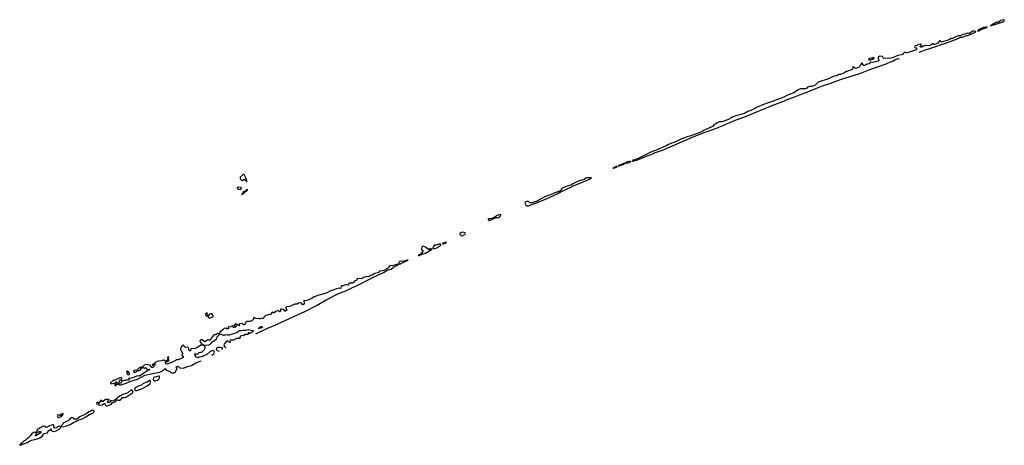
# Model space of a CAD drawing. Extents: x 2923744 to 3052146, y 543855 to 918667.
# Tile 1 of 50: x 2980676 to 3005469, y 543855 to 554561. Entities that reach past the tile are written whole.
import ezdxf

# ---------------------------------------------------------------- set-up
doc = ezdxf.new("R2010")
doc.units = 0

msp = doc.modelspace()

# ---------------------------------------------------------------- linework, layer by layer
at = {"layer": '0CON10XD'}
for points in [[(3004805, 554279), (3004825, 554281), (3004875, 554314), (3005025, 554364), (3005040, 554380), (3005005, 554376), (3004978, 554362), (3004945, 554362), (3004872, 554328), (3004825, 554317), (3004797, 554285), (3004805, 554279)], [(3005125, 554410), (3005145, 554412), (3005417, 554503), (3005456, 554525), (3005469, 554545), (3005469, 554555), (3005455, 554561), (3005385, 554538), (3005329, 554501), (3005285, 554500), (3005265, 554493), (3005198, 554452), (3005173, 554445), (3005148, 554422), (3005122, 554415), (3005125, 554410)], [(3003329, 553741), (3003505, 553812), (3003571, 553831), (3004067, 553993), (3004145, 554029), (3004262, 554068), (3004365, 554122), (3004415, 554122), (3004445, 554128), (3004495, 554155), (3004545, 554165), (3004655, 554202), (3004756, 554255), (3004756, 554266), (3004725, 554267), (3004695, 554278), (3004664, 554266), (3004595, 554217), (3004575, 554214), (3004545, 554226), (3004478, 554198), (3004422, 554188), (3004355, 554153), (3004305, 554152), (3004221, 554119), (3004145, 554078), (3004115, 554096), (3004087, 554065), (3004027, 554035), (3003935, 554014), (3003905, 554002), (3003885, 554000), (3003855, 554027), (3003835, 554030), (3003783, 553965), (3003715, 553934), (3003699, 553935), (3003675, 553954), (3003665, 553955), (3003625, 553926), (3003575, 553904), (3003475, 553915), (3003445, 553897), (3003412, 553895), (3003401, 553885), (3003395, 553863), (3003357, 553875), (3003346, 553885), (3003375, 553915), (3003378, 553935), (3003373, 553943), (3003355, 553948), (3003312, 553938), (3003291, 553929), (3003268, 553902), (3003225, 553909), (3003212, 553899), (3003207, 553875), (3003212, 553865), (3003253, 553853), (3003260, 553845), (3003260, 553830), (3003245, 553803), (3003210, 553785), (3003025, 553725), (3003005, 553727), (3002975, 553741), (3002955, 553739), (3002939, 553725), (3002922, 553698), (3002875, 553674), (3002795, 553662), (3002743, 553647), (3002695, 553618), (3002615, 553595), (3002565, 553585), (3002485, 553591), (3002435, 553588), (3002418, 553598), (3002405, 553636), (3002335, 553644), (3002304, 553625), (3002286, 553605), (3002312, 553555), (3002311, 553535), (3002295, 553519), (3002155, 553487), (3002105, 553493), (3002091, 553485), (3002068, 553455), (3002035, 553444), (3002005, 553445), (3001959, 553411), (3001935, 553410), (3001901, 553431), (3001895, 553472), (3001885, 553472), (3001855, 553447), (3001841, 553405), (3001815, 553372), (3001795, 553359), (3001725, 553337), (3001685, 553369), (3001665, 553376), (3001655, 553365), (3001646, 553315), (3001635, 553306), (3001482, 553248), (3001425, 553213), (3001345, 553185), (3001300, 553180), (3001254, 553146), (3001183, 553137), (3001125, 553119), (3001045, 553073), (3000785, 552986), (3000705, 552915), (3000625, 552884), (3000565, 552882), (3000535, 552873), (3000515, 552862), (3000494, 552836), (3000465, 552825), (3000334, 552825), (3000281, 552799), (3000173, 552725), (3000007, 552663), (2999915, 552611), (2999740, 552545), (2999408, 552432), (2999248, 552362), (2999169, 552315), (2999083, 552275), (2999008, 552248), (2998925, 552205), (2998805, 552165), (2998735, 552152), (2998615, 552111), (2998585, 552084), (2998525, 552053), (2998355, 551994), (2998285, 551989), (2998235, 551963), (2998205, 551938), (2998165, 551925), (2998139, 551885), (2998085, 551854), (2997956, 551795), (2997910, 551780), (2997875, 551758), (2997785, 551717), (2997554, 551634), (2997484, 551616), (2997325, 551557), (2997208, 551495), (2997135, 551465), (2997087, 551453), (2997057, 551435), (2996997, 551413), (2996955, 551385), (2996853, 551347), (2996839, 551335), (2996799, 551321), (2996731, 551285), (2996571, 551229), (2996265, 551080), (2996162, 551038), (2996125, 551031), (2996114, 551025), (2996103, 551005), (2996131, 551001), (2996135, 551002), (2996161, 551019), (2996215, 551031), (2996472, 551138), (2996578, 551172), (2996665, 551212), (2996860, 551280), (2997616, 551604), (2997841, 551699), (2998219, 551831), (2998720, 552045), (2998939, 552121), (2999097, 552183), (2999227, 552245), (2999407, 552313), (2999596, 552395), (2999918, 552512), (3000005, 552553), (3000169, 552611), (3000375, 552695), (3000509, 552741), (3000580, 552775), (3000862, 552888), (3001077, 552953), (3001345, 553055), (3001475, 553099), (3001559, 553121), (3001835, 553211), (3002085, 553308), (3002491, 553449), (3002575, 553495), (3002665, 553521), (3002725, 553561), (3002775, 553580), (3002785, 553584), (3002818, 553576)], [(3002055, 553549), (3002105, 553552), (3002184, 553576), (3002196, 553585), (3002192, 553595), (3002165, 553608), (3002135, 553587), (3002105, 553595), (3002060, 553575), (3002050, 553565), (3002055, 553549)], [(2995755, 550877), (2995775, 550883), (2995789, 550891), (2995875, 550915), (2995941, 550949), (2996005, 550963), (2996073, 550995), (2996035, 550998), (2995985, 550985), (2995941, 550959), (2995865, 550936), (2995791, 550899), (2995767, 550895), (2995750, 550880), (2995755, 550877)], [(2986395, 550492), (2986395, 550516), (2986365, 550599), (2986335, 550653), (2986315, 550668), (2986305, 550666), (2986231, 550599), (2986231, 550575), (2986242, 550542), (2986255, 550527), (2986275, 550517), (2986296, 550524), (2986325, 550547), (2986345, 550536), (2986385, 550494), (2986395, 550492)], [(2995625, 550823), (2995660, 550840), (2995691, 550845), (2995722, 550865), (2995698, 550865), (2995672, 550855), (2995614, 550825), (2995625, 550823)], [(2993442, 549882), (2993485, 549882), (2993899, 550041), (2994207, 550183), (2994311, 550239), (2994378, 550262), (2994642, 550388), (2994945, 550516), (2995055, 550565), (2995076, 550585), (2994955, 550582), (2994935, 550575), (2994885, 550537), (2994825, 550526), (2994735, 550498), (2994608, 550435), (2994565, 550399), (2994515, 550394), (2994395, 550349), (2994328, 550312), (2994309, 550271), (2994280, 550250), (2994151, 550209), (2994045, 550154), (2993982, 550138), (2993902, 550108), (2993775, 550035), (2993695, 550000), (2993545, 549949), (2993520, 549955), (2993485, 549986), (2993445, 549987), (2993419, 549981), (2993404, 549966), (2993395, 549945), (2993417, 549897), (2993442, 549882)], [(2986225, 550288), (2986245, 550294), (2986262, 550325), (2986252, 550342), (2986175, 550352), (2986156, 550344), (2986156, 550325), (2986185, 550296), (2986225, 550288)], [(2986265, 550160), (2986275, 550164), (2986276, 550174), (2986325, 550196), (2986355, 550230), (2986383, 550245), (2986409, 550275), (2986409, 550289), (2986385, 550282), (2986347, 550243), (2986325, 550240), (2986315, 550233), (2986282, 550178), (2986276, 550174), (2986264, 550165), (2986265, 550160)], [(2992505, 549513), (2992583, 549547), (2992625, 549559), (2992674, 549586), (2992705, 549589), (2992737, 549575), (2992750, 549585), (2992765, 549622), (2992791, 549639), (2992792, 549655), (2992775, 549658), (2992695, 549637), (2992647, 549603), (2992568, 549561), (2992528, 549552), (2992485, 549554), (2992474, 549545), (2992471, 549525), (2992486, 549516), (2992505, 549513)], [(2991806, 549126), (2991835, 549132), (2991893, 549165), (2991904, 549185), (2991897, 549197), (2991815, 549217), (2991754, 549186), (2991756, 549165), (2991791, 549131), (2991806, 549126)], [(2991335, 548919), (2991355, 548924), (2991412, 548945), (2991423, 548955), (2991405, 548961), (2991335, 548941), (2991326, 548935), (2991325, 548922), (2991335, 548919)], [(2990715, 548628), (2990735, 548633), (2990761, 548649), (2990795, 548654), (2990830, 548670), (2990895, 548689), (2990980, 548740), (2991035, 548761), (2991052, 548785), (2991015, 548802), (2991003, 548797), (2990985, 548770), (2990975, 548768), (2990910, 548830), (2990879, 548849), (2990835, 548863), (2990815, 548859), (2990802, 548838), (2990797, 548795), (2990804, 548774), (2990830, 548755), (2990831, 548735), (2990810, 548700), (2990785, 548684), (2990762, 548658), (2990710, 548635), (2990715, 548628)], [(2991081, 548801), (2991125, 548804), (2991176, 548824), (2991255, 548868), (2991273, 548885), (2991278, 548908), (2991255, 548920), (2991215, 548896), (2991185, 548899), (2991155, 548891), (2991135, 548894), (2991125, 548889), (2991089, 548845), (2991077, 548805), (2991081, 548801)], [(2990245, 548415), (2990275, 548425), (2990460, 548515), (2990435, 548516), (2990325, 548480), (2990285, 548485), (2990253, 548477), (2990235, 548458), (2990224, 548424), (2990228, 548418), (2990245, 548415)], [(2986623, 546657), (2986637, 546665), (2986895, 546791), (2987128, 546882), (2987575, 547095), (2987855, 547221), (2988151, 547369), (2988408, 547525), (2988685, 547662), (2988885, 547741), (2988952, 547778), (2989005, 547799), (2989055, 547827), (2989175, 547878), (2989565, 548080), (2989836, 548204), (2989945, 548265), (2990028, 548285), (2990088, 548332), (2990189, 548385), (2990203, 548395), (2990208, 548408), (2990195, 548411), (2990135, 548396), (2990065, 548369), (2990005, 548377), (2989986, 548364), (2989967, 548333), (2989935, 548301), (2989845, 548255), (2989815, 548246), (2989735, 548239), (2989709, 548205), (2989693, 548195), (2989615, 548178), (2989555, 548137), (2989500, 548130), (2989465, 548092), (2989415, 548102), (2989332, 548075), (2989295, 548046), (2989228, 548052), (2989175, 548046), (2989167, 548015), (2989155, 547999), (2989111, 547989), (2989077, 547943), (2989055, 547930), (2988968, 547935), (2988961, 547925), (2988957, 547895), (2988945, 547880), (2988935, 547879), (2988895, 547898), (2988825, 547867), (2988785, 547869), (2988769, 547855), (2988759, 547811), (2988749, 547801), (2988715, 547804), (2988655, 547792), (2988563, 547755), (2988485, 547728), (2988425, 547695), (2988365, 547670), (2988205, 547635), (2988088, 547592), (2988035, 547551), (2987935, 547502), (2987875, 547490), (2987835, 547497), (2987829, 547485), (2987836, 547425), (2987825, 547400), (2987815, 547392), (2987795, 547395), (2987765, 547435), (2987745, 547440), (2987699, 547431), (2987655, 547408), (2987605, 547404), (2987466, 547346), (2987395, 547335), (2987380, 547325), (2987381, 547315), (2987406, 547255), (2987398, 547242), (2987365, 547228), (2987352, 547232), (2987325, 547268), (2987275, 547279), (2987255, 547281), (2987246, 547274), (2987245, 547228), (2987235, 547214), (2987225, 547212), (2987195, 547235), (2987175, 547241), (2987112, 547218), (2987085, 547189), (2987075, 547188), (2987045, 547203), (2987030, 547200), (2986995, 547145), (2986932, 547138), (2986885, 547116), (2986835, 547085), (2986805, 547038), (2986765, 547052), (2986735, 547038), (2986705, 547034), (2986618, 547048), (2986588, 547065), (2986575, 547065), (2986565, 547055), (2986552, 547015), (2986495, 546978), (2986475, 546971), (2986395, 546972), (2986375, 546963), (2986362, 546945), (2986351, 546905), (2986325, 546884), (2986308, 546888), (2986275, 546916), (2986215, 546909), (2986203, 546905), (2986202, 546898), (2986207, 546865), (2986186, 546856), (2986132, 546905), (2986108, 546905), (2986081, 546885), (2986070, 546865), (2986085, 546857), (2986125, 546860), (2986126, 546845), (2986108, 546825), (2986074, 546816), (2986051, 546821), (2986040, 546835), (2986050, 546855), (2986037, 546857), (2985995, 546847), (2985982, 546828), (2985925, 546837), (2985924, 546815), (2985935, 546782), (2985895, 546787), (2985865, 546798), (2985826, 546794), (2985792, 546758), (2985713, 546697), (2985695, 546660), (2985655, 546664), (2985615, 546634), (2985565, 546630), (2985545, 546618), (2985537, 546605), (2985536, 546584), (2985510, 546570), (2985479, 546511), (2985465, 546500), (2985409, 546501), (2985335, 546461), (2985323, 546463), (2985268, 546508), (2985234, 546506), (2985214, 546485), (2985218, 546455), (2985262, 546402), (2985307, 546387), (2985306, 546374), (2985293, 546367), (2985235, 546371), (2985152, 546315), (2985091, 546289), (2984995, 546280), (2984981, 546265), (2984975, 546232), (2984955, 546227), (2984935, 546245), (2984937, 546285), (2984915, 546319), (2984895, 546324), (2984855, 546311), (2984823, 546333), (2984805, 546367), (2984795, 546371), (2984765, 546366), (2984735, 546303), (2984729, 546275), (2984735, 546245), (2984774, 546175), (2984776, 546154), (2984762, 546125), (2984793, 546093), (2984789, 546065), (2984770, 546045), (2984655, 546005), (2984615, 546001), (2984596, 545984), (2984525, 545945), (2984385, 545897), (2984355, 545902), (2984349, 545925), (2984366, 545954), (2984415, 545973), (2984428, 545985), (2984432, 545995), (2984419, 546035), (2984429, 546065), (2984425, 546082), (2984415, 546084), (2984401, 546075), (2984403, 546025), (2984379, 545991), (2984355, 545974), (2984335, 545973), (2984305, 545996), (2984285, 546000), (2984245, 545980), (2984177, 545973), (2984135, 545961), (2984076, 545925), (2984066, 545905), (2984072, 545892), (2984090, 545885), (2984088, 545875), (2984064, 545874), (2984044, 545894), (2984011, 545885), (2984008, 545875), (2984044, 545864), (2984054, 545854), (2984051, 545835), (2984025, 545814), (2984003, 545813), (2983983, 545823), (2983970, 545860), (2983885, 545891), (2983812, 545868), (2983771, 545829), (2983685, 545803), (2983645, 545761), (2983615, 545740), (2983585, 545744), (2983555, 545734), (2983542, 545715), (2983545, 545702), (2983555, 545695), (2983595, 545688), (2983627, 545723), (2983647, 545733), (2983685, 545735), (2983712, 545745), (2983735, 545789), (2983765, 545809), (2983785, 545812), (2983815, 545799), (2983845, 545809), (2983872, 545782), (2983895, 545768), (2983915, 545765), (2983945, 545772), (2983952, 545765), (2983946, 545754), (2983885, 545726), (2983773, 545655), (2983696, 545594), (2983632, 545598), (2983545, 545556), (2983455, 545538), (2983430, 545545), (2983423, 545537), (2983430, 545505), (2983415, 545491), (2983391, 545491), (2983365, 545500), (2983334, 545486), (2983295, 545488), (2983263, 545477), (2983246, 545465), (2983233, 545427), (2983214, 545416), (2983185, 545413), (2983168, 545435), (2983187, 545463), (2983195, 545504), (2983213, 545505), (2983235, 545488), (2983238, 545492), (2983246, 545535), (2983235, 545553), (2983198, 545552), (2983075, 545497), (2983035, 545493), (2982964, 545425), (2982963, 545415), (2982975, 545406), (2982995, 545402), (2983035, 545419), (2983065, 545407), (2983077, 545413), (2983095, 545448), (2983105, 545449), (2983121, 545425), (2983119, 545411), (2983104, 545396), (2983070, 545385), (2983062, 545375), (2983085, 545358), (2983105, 545360), (2983117, 545383), (2983131, 545389), (2983175, 545390), (2983195, 545378), (2983225, 545377), (2983360, 545415), (2983474, 545466), (2983641, 545519), (2983828, 545622), (2983985, 545656), (2984207, 545693), (2984299, 545741), (2984335, 545788), (2984368, 545748), (2984454, 545714), (2984480, 545690), (2984508, 545678), (2984555, 545674), (2984578, 545682), (2984600, 545700), (2984634, 545775), (2984632, 545802), (2984618, 545825), (2984629, 545841), (2984655, 545846), (2984693, 545813), (2984714, 545804), (2984795, 545798), (2984845, 545809), (2984902, 545838), (2985000, 545860), (2985110, 545930), (2985242, 545979)], [(2985385, 547108), (2985405, 547110), (2985412, 547135), (2985408, 547165), (2985396, 547176), (2985375, 547177), (2985357, 547155), (2985356, 547135), (2985385, 547108)], [(2985455, 547058), (2985475, 547062), (2985525, 547078), (2985550, 547095), (2985550, 547115), (2985535, 547140), (2985515, 547158), (2985495, 547160), (2985455, 547150), (2985448, 547132), (2985432, 547118), (2985430, 547105), (2985412, 547088), (2985435, 547064), (2985455, 547058)], [(2985515, 546125), (2985567, 546153), (2985581, 546185), (2985576, 546215), (2985565, 546233), (2985535, 546238), (2985465, 546208), (2985387, 546135), (2985282, 546088), (2985250, 546080), (2985197, 546073), (2985165, 546056), (2985145, 546066), (2985115, 546070), (2985110, 546095), (2985086, 546135), (2985090, 546155), (2985105, 546161), (2985145, 546146), (2985165, 546155), (2985195, 546185), (2985225, 546196), (2985265, 546197), (2985275, 546203), (2985334, 546275), (2985344, 546315), (2985327, 546345), (2985330, 546355), (2985355, 546370), (2985435, 546378), (2985494, 546416), (2985525, 546457), (2985569, 546481), (2985638, 546545), (2985647, 546585), (2985687, 546623), (2985702, 546648), (2985755, 546647), (2985775, 546634), (2985807, 546627), (2985825, 546629), (2985855, 546645), (2985905, 546631), (2985955, 546635), (2986145, 546692), (2986205, 546743), (2986255, 546741), (2986304, 546754), (2986365, 546755), (2986426, 546766), (2986495, 546750), (2986548, 546745), (2986559, 546735), (2986551, 546725), (2986496, 546675), (2986465, 546670), (2986445, 546692), (2986431, 546685), (2986427, 546675), (2986438, 546665), (2986436, 546656), (2986422, 546645), (2986345, 546646), (2986328, 546635), (2986325, 546620), (2986315, 546612), (2986285, 546619), (2986235, 546600), (2986223, 546585), (2986232, 546565), (2986229, 546555), (2986213, 546545), (2986135, 546538), (2986059, 546501), (2985975, 546502), (2985965, 546485), (2985977, 546455), (2985975, 546441), (2985945, 546449), (2985905, 546479), (2985885, 546477), (2985821, 546399), (2985817, 546385), (2985831, 546331), (2985864, 546314), (2985868, 546313)], [(2986685, 546790), (2986683, 546795), (2986745, 546844), (2986766, 546846), (2986800, 546835), (2986775, 546811), (2986705, 546794), (2986685, 546790)], [(2985774, 546263), (2985786, 546285), (2985783, 546303), (2985725, 546314), (2985675, 546314), (2985645, 546304), (2985629, 546291), (2985627, 546265), (2985649, 546239), (2985675, 546227), (2985703, 546225)], [(2983415, 545623), (2983443, 545637), (2983447, 545655), (2983405, 545708), (2983375, 545719), (2983366, 545705), (2983368, 545695), (2983395, 545639), (2983415, 545623)], [(2983625, 545235), (2983752, 545278), (2983889, 545351), (2983958, 545412), (2983972, 545445), (2983969, 545469), (2983945, 545482), (2983885, 545443), (2983782, 545405), (2983745, 545365), (2983685, 545348), (2983580, 545300), (2983568, 545275), (2983573, 545253), (2983595, 545235), (2983625, 545235)], [(2984105, 545474), (2984149, 545491), (2984182, 545518), (2984197, 545555), (2984198, 545578), (2984191, 545591), (2984165, 545597), (2984125, 545576), (2984065, 545565), (2984042, 545548), (2984036, 545515), (2984044, 545494), (2984075, 545476), (2984105, 545474)], [(2983155, 544988), (2983195, 544993), (2983235, 545014), (2983265, 545055), (2983315, 545058), (2983366, 545074), (2983519, 545171), (2983535, 545195), (2983520, 545230), (2983505, 545244), (2983485, 545246), (2983395, 545172), (2983298, 545142), (2983250, 545120), (2983235, 545104), (2983205, 545100), (2983176, 545074), (2983139, 545061), (2983117, 545033), (2983113, 545013), (2983119, 544999), (2983155, 544988)], [(2982885, 544845), (2982985, 544892), (2983015, 544932), (2983055, 544936), (2983075, 544946), (2983097, 544965), (2983109, 544985), (2983109, 544999), (2983098, 545008), (2983085, 545009), (2983055, 544981), (2983025, 544966), (2982975, 544978), (2982936, 544935), (2982915, 544923), (2982880, 544935), (2982920, 544980), (2982925, 544996), (2982919, 545009), (2982835, 545005), (2982775, 544954), (2982757, 544947), (2982743, 544975), (2982715, 544986), (2982690, 544960), (2982675, 544908), (2982665, 544910), (2982659, 544925), (2982645, 544936), (2982614, 544915), (2982615, 544898), (2982654, 544894), (2982665, 544868), (2982675, 544864), (2982755, 544875), (2982805, 544902), (2982824, 544904), (2982825, 544875), (2982836, 544856), (2982856, 544846), (2982885, 544845)], [(2981755, 544315), (2981855, 544341), (2981943, 544377), (2981949, 544380), (2982034, 544426), (2982091, 544449), (2982125, 544478), (2982246, 544524), (2982358, 544582), (2982442, 544638), (2982516, 544664), (2982547, 544685), (2982554, 544705), (2982548, 544718), (2982532, 544732), (2982505, 544737), (2982465, 544715), (2982415, 544698), (2982365, 544651), (2982331, 544639), (2982191, 544569), (2982115, 544508), (2982075, 544513), (2982045, 544509), (2982027, 544535), (2981985, 544554), (2981960, 544545), (2981927, 544503), (2981902, 544478), (2981839, 544441), (2981773, 544415), (2981762, 544385), (2981722, 544345), (2981729, 544325), (2981755, 544315)], [(2981645, 544550), (2981655, 544552), (2981730, 544575), (2981770, 544635), (2981770, 544650), (2981765, 544652), (2981715, 544626), (2981695, 544604), (2981675, 544604), (2981655, 544618), (2981631, 544609), (2981623, 544595), (2981635, 544558), (2981645, 544550)], [(2980685, 543855), (2980875, 543926), (2980922, 543958), (2980970, 543980), (2981125, 544019), (2981179, 544041), (2981247, 544095), (2981277, 544135), (2981295, 544149), (2981325, 544161), (2981375, 544169), (2981398, 544225), (2981415, 544236), (2981440, 544235), (2981458, 544265), (2981468, 544265), (2981469, 544235), (2981482, 544215), (2981515, 544200), (2981595, 544220), (2981669, 544261), (2981698, 544285), (2981708, 544305), (2981703, 544323), (2981685, 544334), (2981655, 544331), (2981605, 544297), (2981565, 544288), (2981550, 544290), (2981539, 544299), (2981536, 544355), (2981525, 544369), (2981505, 544368), (2981408, 544332), (2981355, 544304), (2981335, 544300), (2981330, 544330), (2981275, 544339), (2981246, 544325), (2981219, 544301), (2981182, 544295), (2981163, 544275), (2981115, 544245), (2981103, 544193), (2981115, 544178), (2981165, 544198), (2981205, 544202), (2981212, 544195), (2981210, 544185), (2981195, 544163), (2981085, 544093), (2981065, 544090), (2981062, 544095), (2981097, 544133), (2981102, 544145), (2981097, 544157), (2981076, 544176), (2981045, 544179), (2981025, 544173), (2980976, 544135), (2980939, 544095), (2980928, 544072), (2980887, 544034), (2980835, 544003), (2980817, 543973), (2980785, 543963), (2980747, 543923), (2980693, 543885), (2980676, 543865), (2980677, 543857), (2980685, 543855)]]:
    msp.add_lwpolyline(points, dxfattribs=at)

doc.saveas('drawing.dxf')
